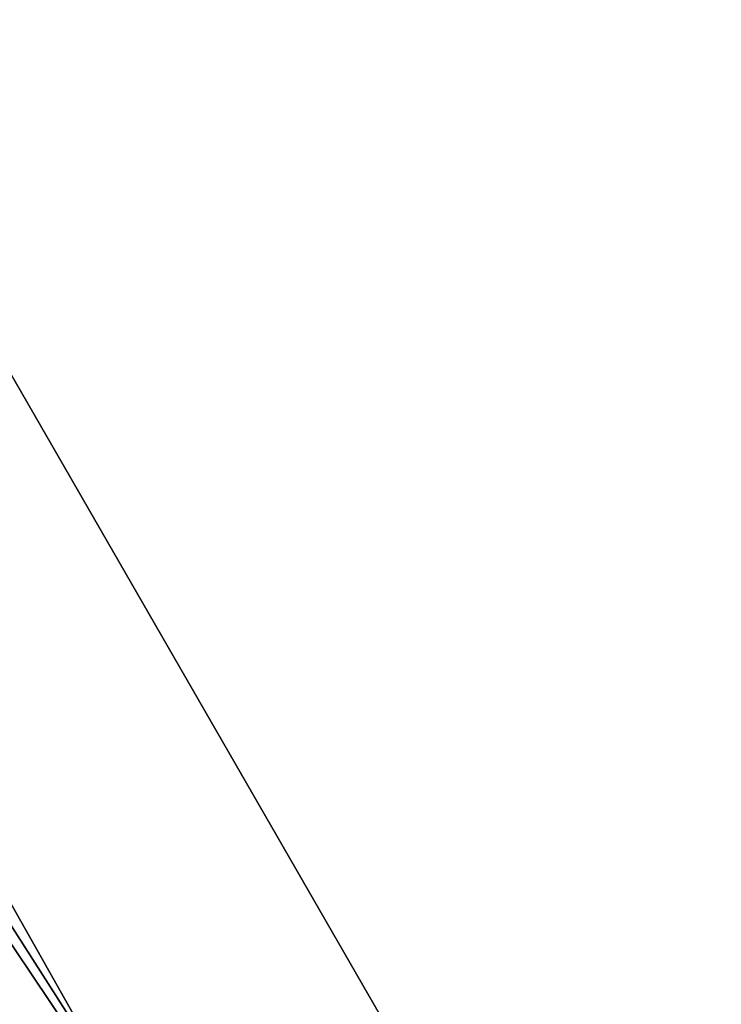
# Model space of a CAD drawing. Extents: x -91 to 91, y -91 to 262.
# Tile 44 of 256: x -53.03 to -49.25, y -32.26 to -26.95. Entities that reach past the tile are written whole.
import ezdxf

# ---------------------------------------------------------------- set-up
doc = ezdxf.new("R2010")
doc.units = 0
doc.header["$LTSCALE"] = 25.4
doc.layers.get('0').update_dxf_attribs({"linetype": 'CONTINUOUS'})

# ---------------------------------------------------------------- blocks, each defined once
blk = doc.blocks.new('ETE0_STL_1')
at = {"color": 0}
for p, q in [((-55.7821, -26.9473, 327.5076), (-51.7876, -33.9978, 327.5076)), ((-51.7876, -33.9978, 328.5076), (-55.7821, -26.9473, 328.5076)), ((-55.7821, -26.9473, 327.5076), (-51.7876, -33.9978, 327.5076)), ((-51.7876, -33.9978, 328.5076), (-55.7821, -26.9473, 328.5076)), ((-50.9396, -32.5781, 164.5076), (-53.7426, -27.7111, 164.5076)), ((-53.7426, -27.7111, 162.5076), (-50.9396, -32.5781, 162.5076)), ((-53.7426, -27.7111, 162.5076), (-50.9396, -32.5781, 162.5076)), ((-50.9396, -32.5781, 164.5076), (-53.7426, -27.7111, 164.5076)), ((-49.9143, -36.7773, 330.5076), (-54.2876, -29.9475, 330.5076)), ((-54.2876, -29.9475, 321.0076), (-49.9143, -36.7773, 321.0076)), ((-54.2876, -29.9475, 321.0076), (-49.9143, -36.7773, 321.0076)), ((-49.9143, -36.7773, 330.5076), (-54.2876, -29.9475, 330.5076)), ((-53.6174, -31.1315, 159.5), (-49.0953, -37.8636, 159.5)), ((-49.0953, -37.8636, 169), (-53.6174, -31.1315, 169)), ((-49.0953, -37.8636, 169), (-53.6174, -31.1315, 169)), ((-53.6174, -31.1315, 159.5), (-49.0953, -37.8636, 159.5))]:
    blk.add_line(p, q, dxfattribs=at)

msp = doc.modelspace()

# ---------------------------------------------------------------- block references
at = {"color": 253}
msp.add_blockref('ETE0_STL_1', (0, 0), dxfattribs=at)

doc.saveas('drawing.dxf')
